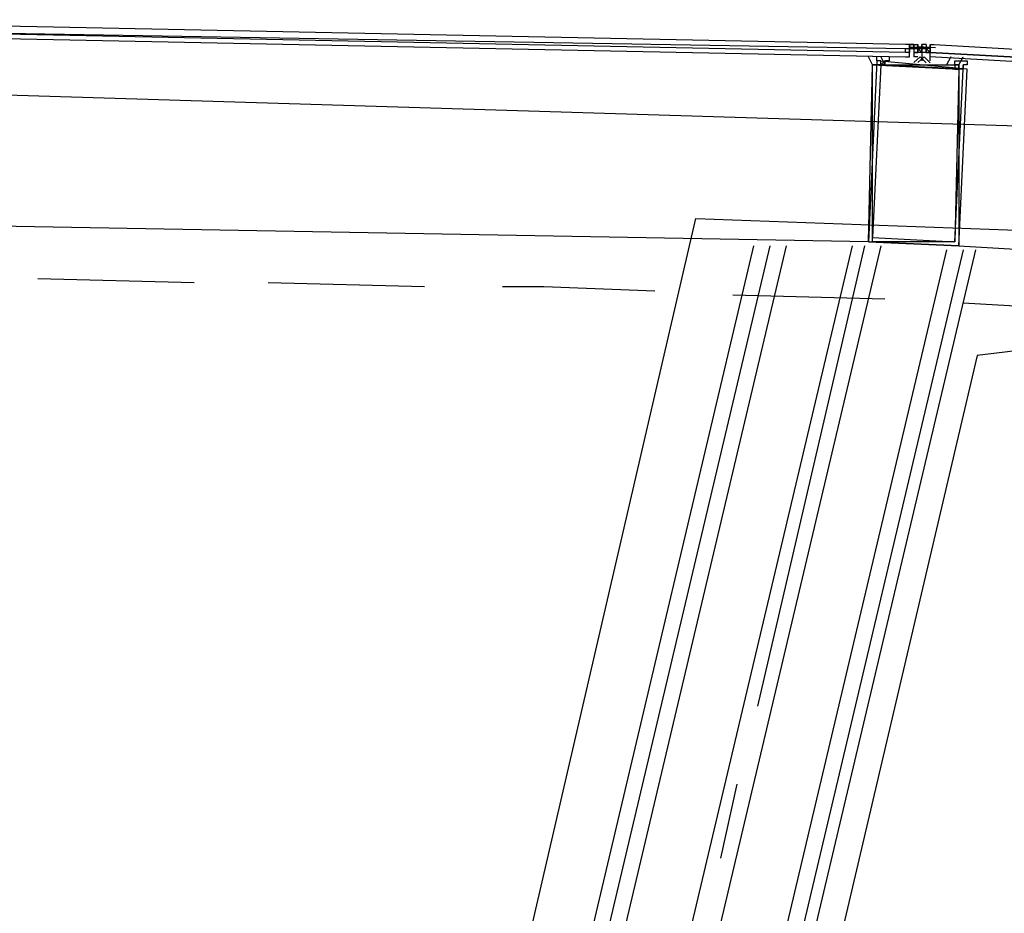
# Model space of a CAD drawing. Header units: feet. Extents: x -79 to 198, y -22 to 181.
# Tile 140 of 203: x 88.77 to 91.96, y 151.24 to 154.14. Entities that reach past the tile are written whole.
import ezdxf

# ---------------------------------------------------------------- set-up
doc = ezdxf.new("R2010")
doc.units = ezdxf.units.FT
doc.layers.add('A-AREA-UNIDAD', color=30, linetype='CONTINUOUS')
doc.layers.add('A-LINEA', color=7, linetype='CONTINUOUS')

msp = doc.modelspace()

# ---------------------------------------------------------------- linework, layer by layer
at = {"layer": 'A-AREA-UNIDAD'}
for points in [[(93.488, 137.6889), (92.352, 138.3289), (92.08, 138.9333), (92.288, 139.4489), (94.32, 140.6933), (94.32, 141.0489), (88.608, 142.2933), (88.608, 143.3422), (90.96, 153.4933), (95.36, 153.3333), (95.392, 153.6889), (86.112, 153.9733), (76.032, 153.3689)], [(95.872, 153.1022), (92.4, 153.2622), (92.32, 153.1022), (91.872, 153.0489), (89.408, 142.5422), (94.288, 141.3689), (94.368, 140.3378), (92.128, 138.9333), (92.88, 138.2222), (93.968, 137.8133), (93.968, 136.7822), (93.28, 134.0622), (93.408, 132.7289), (92.992, 131.1289), (92.48, 130.6489), (91.808, 127.6089), (96.288, 126.5778)]]:
    msp.add_lwpolyline(points, dxfattribs=at)
at = {"layer": 'A-LINEA'}
for p, q in [((91.5467, 154.0311), (91.5467, 154.0311)), ((91.56, 154.0311), (91.56, 154.0311)), ((91.64, 154.0311), (91.64, 154.0311)), ((91.6533, 154.0578), (91.6533, 154.0578)), ((91.6533, 154.0578), (91.6533, 154.0578)), ((91.6533, 154.0578), (91.6533, 154.0578)), ((91.6533, 154.0578), (91.6667, 154.0578)), ((91.6533, 154.0578), (91.6533, 154.0578)), ((91.6533, 154.0578), (91.6533, 154.0578)), ((91.6533, 154.0444), (91.6533, 154.0578)), ((91.6533, 154.0578), (91.6533, 154.0578)), ((91.6533, 154.0578), (91.6533, 154.0578)), ((91.6667, 154.0578), (91.6533, 154.0578)), ((91.6533, 154.0578), (91.6533, 154.0578)), ((91.6533, 154.0578), (91.6533, 154.0578)), ((91.6533, 154.0578), (91.6533, 154.0578)), ((91.6533, 154.0578), (91.6533, 154.0578)), ((91.6533, 154.0444), (91.6533, 154.0444)), ((91.6533, 154.0444), (91.6533, 154.0444)), ((91.6533, 154.0444), (91.6533, 154.0444)), ((91.6533, 154.0444), (91.6533, 154.0444)), ((91.6533, 154.0444), (91.6533, 154.0444)), ((91.6533, 154.0444), (91.6533, 154.0444)), ((91.6533, 154.0444), (91.6533, 154.0444)), ((91.6533, 154.0444), (91.6533, 154.0444)), ((91.6533, 154.0311), (91.6533, 154.0444)), ((91.6533, 154.0444), (91.6667, 154.0444)), ((91.6533, 154.0444), (91.6533, 154.0444)), ((91.6533, 154.0444), (91.6667, 154.0444)), ((91.6533, 154.0444), (91.6533, 154.0444)), ((91.6533, 154.0444), (91.6533, 154.0444)), ((91.6533, 154.0444), (91.6533, 154.0444)), ((91.6533, 154.0444), (91.6533, 154.0444)), ((91.6533, 154.0444), (91.6533, 154.0444)), ((91.6533, 154.0444), (91.6667, 154.0444)), ((91.6533, 154.0444), (91.6533, 154.0444)), ((91.6533, 154.0444), (91.6533, 154.0444)), ((91.6533, 154.0444), (91.6533, 154.0444)), ((91.6533, 154.0444), (91.6533, 154.0444)), ((91.6533, 154.0444), (91.6533, 154.0444)), ((91.6533, 154.0444), (91.6533, 154.0311)), ((91.6533, 154.0444), (91.6533, 154.0444)), ((91.6533, 154.0444), (91.6533, 154.0444)), ((91.6533, 154.0444), (91.6533, 154.0444)), ((91.6533, 154.0444), (91.6533, 154.0444)), ((91.6533, 154.0444), (91.6533, 154.0444)), ((91.6533, 154.0444), (91.6533, 154.0444)), ((91.6533, 154.0444), (91.6533, 154.0311)), ((91.6533, 154.0178), (91.6533, 154.0311)), ((91.6533, 154.0311), (91.6533, 154.0311)), ((91.6533, 154.0311), (91.6533, 154.0311)), ((91.6533, 154.0311), (91.6533, 154.0311)), ((91.6533, 154.0311), (91.6533, 154.0311)), ((91.6533, 154.0311), (91.6533, 154.0311)), ((91.6533, 154.0311), (91.6533, 154.0311)), ((91.6533, 154.0311), (91.6533, 154.0311)), ((91.6533, 154.0311), (91.6533, 154.0311)), ((91.6533, 154.0311), (91.6533, 154.0311)), ((91.6533, 154.0311), (91.6533, 154.0311)), ((91.6533, 154.0178), (91.6533, 154.0311)), ((91.6533, 154.0311), (91.6533, 154.0311)), ((91.6533, 154.0178), (91.6533, 154.0311)), ((91.6533, 154.0311), (91.6533, 154.0311)), ((91.6533, 154.0311), (91.6533, 154.0311)), ((91.6533, 154.0311), (91.6533, 154.0311)), ((91.6533, 154.0311), (91.6533, 154.0311)), ((91.6533, 154.0311), (91.6533, 154.0311)), ((91.6561, 154.05), (91.7141, 154.0489)), ((91.6667, 154.0578), (91.6667, 154.0578)), ((91.6667, 154.0578), (91.6667, 154.0578)), ((91.6667, 154.0578), (91.68, 154.0578)), ((91.6667, 154.0578), (91.6667, 154.0578)), ((91.6667, 154.0578), (91.6667, 154.0578)), ((91.6667, 154.0578), (91.68, 154.0578)), ((91.6667, 154.0578), (91.6667, 154.0578)), ((91.6667, 154.0578), (91.6667, 154.0578)), ((91.6667, 154.0444), (91.6667, 154.0578)), ((91.6667, 154.0578), (91.6667, 154.0578)), ((91.6667, 154.0578), (91.6667, 154.0444)), ((91.6667, 154.0578), (91.6667, 154.0578)), ((91.6667, 154.0578), (91.6667, 154.0578)), ((91.6667, 154.0578), (91.6667, 154.0444)), ((91.6667, 154.0578), (91.6667, 154.0578)), ((91.6667, 154.0578), (91.6667, 154.0578)), ((91.6667, 154.0578), (91.6667, 154.0578)), ((91.6667, 154.0578), (91.6667, 154.0444)), ((91.6667, 154.0444), (91.6667, 154.0444)), ((91.6667, 154.0444), (91.6667, 154.0444)), ((91.6667, 154.0444), (91.6667, 154.0311)), ((91.6667, 154.0444), (91.6667, 154.0444)), ((91.6667, 154.0444), (91.6667, 154.0444)), ((91.68, 154.0444), (91.6667, 154.0444)), ((91.6667, 154.0444), (91.6667, 154.0444)), ((91.6667, 154.0444), (91.6667, 154.0444)), ((91.68, 154.0444), (91.6667, 154.0444)), ((91.6667, 154.0444), (91.6667, 154.0444)), ((91.6667, 154.0444), (91.6667, 154.0444)), ((91.6667, 154.0444), (91.68, 154.0444)), ((91.6667, 154.0444), (91.68, 154.0444)), ((91.6667, 154.0444), (91.6667, 154.0444)), ((91.6667, 154.0444), (91.6667, 154.0444)), ((91.6667, 154.0444), (91.6667, 154.0444)), ((91.6667, 154.0444), (91.6667, 154.0444)), ((91.6667, 154.0444), (91.6667, 154.0444)), ((91.6667, 154.0444), (91.6667, 154.0444)), ((91.6667, 154.0444), (91.6667, 154.0444)), ((91.6667, 154.0444), (91.6667, 154.0444)), ((91.6667, 154.0444), (91.6667, 154.0444)), ((91.6667, 154.0444), (91.6667, 154.0444)), ((91.6667, 154.0444), (91.6667, 154.0444)), ((91.6667, 154.0444), (91.6667, 154.0444)), ((91.6667, 154.0444), (91.6667, 154.0444)), ((91.6667, 154.0444), (91.6667, 154.0444)), ((91.68, 154.0444), (91.6667, 154.0444)), ((91.6667, 154.0444), (91.6667, 154.0444)), ((91.6667, 154.0444), (91.6667, 154.0444)), ((91.6667, 154.0444), (91.6667, 154.0444)), ((91.68, 154.0444), (91.6667, 154.0444)), ((91.6667, 154.0444), (91.6667, 154.0444)), ((91.6667, 154.0444), (91.6667, 154.0444)), ((91.6667, 154.0444), (91.6667, 154.0444)), ((91.68, 154.0311), (91.6667, 154.0311)), ((91.6667, 154.0311), (91.68, 154.0311)), ((91.6667, 154.0311), (91.6667, 154.0311)), ((91.68, 154.0311), (91.6667, 154.0311)), ((91.6667, 154.0311), (91.6667, 154.0311)), ((91.6667, 154.0311), (91.6667, 154.0311)), ((91.6667, 154.0311), (91.6667, 154.0311)), ((91.6667, 154.0311), (91.6667, 154.0311)), ((91.6667, 154.0311), (91.6667, 154.0311)), ((91.6667, 154.0311), (91.68, 154.0311)), ((91.6667, 154.0311), (91.6667, 154.0311)), ((91.6667, 154.0311), (91.6667, 154.0311)), ((91.6667, 154.0311), (91.6667, 154.0311)), ((91.6667, 154.0311), (91.6667, 154.0311)), ((91.6667, 154.0311), (91.6667, 154.0311)), ((91.6667, 154.0311), (91.6667, 154.0311)), ((91.6667, 154.0311), (91.6667, 154.0311)), ((91.6667, 154.0311), (91.6667, 154.0311)), ((91.6667, 154.0311), (91.6667, 154.0311)), ((91.6667, 154.0311), (91.6667, 154.0311)), ((91.6667, 154.0311), (91.6667, 154.0311)), ((91.6667, 154.0311), (91.6667, 154.0311)), ((91.6667, 154.0311), (91.6667, 154.0311)), ((91.6667, 154.0311), (91.6667, 154.0311)), ((91.6667, 154.0311), (91.6667, 154.0311)), ((91.6667, 154.0311), (91.6667, 154.0311)), ((91.6667, 154.0311), (91.6667, 154.0311)), ((91.6667, 154.0311), (91.6667, 154.0311)), ((91.6667, 154.0311), (91.6667, 154.0311)), ((91.6667, 154.0311), (91.6667, 154.0311)), ((91.6798, 154.0512), (91.7377, 154.0479)), ((91.68, 154.0578), (91.68, 154.0578)), ((91.68, 154.0578), (91.68, 154.0578)), ((91.68, 154.0578), (91.68, 154.0578)), ((91.68, 154.0578), (91.68, 154.0578)), ((91.68, 154.0578), (91.68, 154.0578)), ((91.68, 154.0578), (91.68, 154.0578)), ((91.68, 154.0578), (91.68, 154.0578)), ((91.68, 154.0444), (91.68, 154.0578)), ((91.68, 154.0578), (91.68, 154.0578)), ((91.68, 154.0578), (91.68, 154.0578)), ((91.68, 154.0578), (91.68, 154.0578)), ((91.68, 154.0578), (91.68, 154.0578)), ((91.68, 154.0578), (91.68, 154.0578)), ((91.68, 154.0578), (91.68, 154.0578)), ((91.68, 154.0578), (91.68, 154.0578)), ((91.68, 154.0578), (91.68, 154.0578)), ((91.68, 154.0578), (91.68, 154.0578)), ((91.68, 154.0578), (91.68, 154.0578)), ((91.68, 154.0578), (91.68, 154.0578)), ((91.68, 154.0578), (91.68, 154.0578)), ((91.68, 154.0578), (91.68, 154.0444)), ((91.68, 154.0578), (91.68, 154.0578)), ((91.68, 154.0578), (91.68, 154.0578)), ((91.68, 154.0578), (91.68, 154.0578)), ((91.68, 154.0444), (91.68, 154.0578)), ((91.68, 154.0578), (91.68, 154.0578)), ((91.68, 154.0578), (91.68, 154.0578)), ((91.68, 154.0444), (91.68, 154.0444)), ((91.68, 154.0444), (91.68, 154.0444)), ((91.68, 154.0444), (91.68, 154.0444)), ((91.68, 154.0444), (91.68, 154.0444)), ((91.68, 154.0444), (91.68, 154.0444)), ((91.68, 154.0444), (91.68, 154.0444)), ((91.68, 154.0444), (91.68, 154.0444)), ((91.68, 154.0444), (91.68, 154.0444)), ((91.68, 154.0444), (91.68, 154.0444)), ((91.68, 154.0444), (91.68, 154.0444)), ((91.68, 154.0444), (91.68, 154.0444)), ((91.68, 154.0444), (91.68, 154.0444)), ((91.68, 154.0444), (91.68, 154.0444)), ((91.68, 154.0444), (91.68, 154.0444)), ((91.68, 154.0444), (91.68, 154.0444)), ((91.68, 154.0444), (91.68, 154.0444)), ((91.68, 154.0444), (91.68, 154.0444)), ((91.68, 154.0444), (91.68, 154.0444)), ((91.68, 154.0444), (91.68, 154.0444)), ((91.68, 154.0444), (91.68, 154.0444)), ((91.68, 154.0444), (91.6933, 154.0311)), ((91.68, 154.0444), (91.68, 154.0311)), ((91.68, 154.0444), (91.68, 154.0444)), ((91.68, 154.0444), (91.68, 154.0444)), ((91.68, 154.0444), (91.68, 154.0444)), ((91.68, 154.0444), (91.68, 154.0444)), ((91.68, 154.0444), (91.68, 154.0444)), ((91.68, 154.0444), (91.68, 154.0444)), ((91.68, 154.0444), (91.68, 154.0444)), ((91.68, 154.0311), (91.68, 154.0444)), ((91.68, 154.0444), (91.68, 154.0444)), ((91.68, 154.0444), (91.68, 154.0444)), ((91.68, 154.0311), (91.68, 154.0444)), ((91.68, 154.0444), (91.68, 154.0444)), ((91.68, 154.0444), (91.68, 154.0444)), ((91.68, 154.0444), (91.68, 154.0444)), ((91.68, 154.0444), (91.68, 154.0444)), ((91.68, 154.0444), (91.68, 154.0444)), ((91.68, 154.0444), (91.68, 154.0444)), ((91.68, 154.0444), (91.68, 154.0444)), ((91.68, 154.0444), (91.68, 154.0444)), ((91.68, 154.0444), (91.68, 154.0444)), ((91.68, 154.0444), (91.68, 154.0444)), ((91.68, 154.0311), (91.68, 154.0444)), ((91.68, 154.0444), (91.68, 154.0444)), ((91.68, 154.0444), (91.68, 154.0444)), ((91.68, 154.0444), (91.68, 154.0444)), ((91.68, 154.0444), (91.68, 154.0444)), ((91.68, 154.0444), (91.68, 154.0311)), ((91.68, 154.0444), (91.6933, 154.0444)), ((91.68, 154.0444), (91.68, 154.0311)), ((91.68, 154.0444), (91.68, 154.0444)), ((91.68, 154.0444), (91.68, 154.0444)), ((91.68, 154.0444), (91.68, 154.0444)), ((91.68, 154.0444), (91.68, 154.0444)), ((91.68, 154.0444), (91.68, 154.0444)), ((91.6933, 154.0311), (91.68, 154.0444)), ((91.68, 154.0311), (91.68, 154.0311)), ((91.68, 154.0311), (91.68, 154.0311)), ((91.68, 154.0311), (91.68, 154.0311)), ((91.68, 154.0311), (91.68, 154.0311)), ((91.68, 154.0311), (91.68, 154.0311)), ((91.68, 154.0311), (91.68, 154.0311)), ((91.6933, 154.0311), (91.68, 154.0311)), ((91.68, 154.0311), (91.68, 154.0311)), ((91.6933, 154.0311), (91.68, 154.0311)), ((91.68, 154.0311), (91.68, 154.0311)), ((91.68, 154.0311), (91.68, 154.0311)), ((91.68, 154.0311), (91.68, 154.0311)), ((91.68, 154.0311), (91.68, 154.0311)), ((91.68, 154.0311), (91.68, 154.0311)), ((91.68, 154.0311), (91.68, 154.0311)), ((91.68, 154.0311), (91.68, 154.0311)), ((91.68, 154.0311), (91.68, 154.0311)), ((91.68, 154.0311), (91.68, 154.0311)), ((91.68, 154.0311), (91.68, 154.0311)), ((91.68, 154.0311), (91.68, 154.0311)), ((91.68, 154.0311), (91.68, 154.0311)), ((91.68, 154.0311), (91.68, 154.0311)), ((91.68, 154.0311), (91.68, 154.0311)), ((91.68, 154.0311), (91.68, 154.0311)), ((91.68, 154.0311), (91.68, 154.0311)), ((91.6933, 154.0311), (91.68, 154.0311)), ((91.68, 154.0311), (91.68, 154.0311)), ((91.68, 154.0311), (91.68, 154.0311)), ((91.6933, 154.0578), (91.6933, 154.0578)), ((91.6933, 154.0444), (91.6933, 154.0578)), ((91.6933, 154.0578), (91.6933, 154.0578)), ((91.6933, 154.0578), (91.6933, 154.0578)), ((91.6933, 154.0578), (91.6933, 154.0578)), ((91.6933, 154.0578), (91.6933, 154.0578)), ((91.6933, 154.0578), (91.6933, 154.0578)), ((91.6933, 154.0444), (91.6933, 154.0578)), ((91.6933, 154.0578), (91.6933, 154.0578)), ((91.6933, 154.0578), (91.6933, 154.0578)), ((91.6933, 154.0444), (91.6933, 154.0578)), ((91.6933, 154.0578), (91.6933, 154.0578)), ((91.6933, 154.0578), (91.6933, 154.0578)), ((91.6933, 154.0578), (91.6933, 154.0578)), ((91.6933, 154.0578), (91.6933, 154.0578)), ((91.6933, 154.0444), (91.6933, 154.0578)), ((91.6933, 154.0578), (91.6933, 154.0578)), ((91.6933, 154.0578), (91.6933, 154.0578)), ((91.6933, 154.0578), (91.6933, 154.0578)), ((91.6933, 154.0578), (91.6933, 154.0578)), ((91.6933, 154.0578), (91.6933, 154.0444)), ((91.6933, 154.0578), (91.6933, 154.0578)), ((91.6933, 154.0578), (91.6933, 154.0578)), ((91.6933, 154.0578), (91.6933, 154.0578)), ((91.7067, 154.0578), (91.6933, 154.0578)), ((91.6933, 154.0444), (91.6933, 154.0444)), ((91.6933, 154.0444), (91.6933, 154.0444)), ((91.6933, 154.0444), (91.6933, 154.0444)), ((91.6933, 154.0311), (91.6933, 154.0444)), ((91.7067, 154.0444), (91.6933, 154.0444)), ((91.6933, 154.0444), (91.6933, 154.0444)), ((91.6933, 154.0444), (91.6933, 154.0444)), ((91.6933, 154.0444), (91.6933, 154.0444)), ((91.6933, 154.0444), (91.6933, 154.0311)), ((91.6933, 154.0444), (91.6933, 154.0444)), ((91.6933, 154.0444), (91.6933, 154.0444)), ((91.6933, 154.0444), (91.6933, 154.0444)), ((91.6933, 154.0444), (91.6933, 154.0444)), ((91.6933, 154.0444), (91.6933, 154.0444)), ((91.6933, 154.0444), (91.6933, 154.0444)), ((91.6933, 154.0444), (91.6933, 154.0444)), ((91.6933, 154.0444), (91.6933, 154.0444)), ((91.6933, 154.0444), (91.6933, 154.0444)), ((91.6933, 154.0444), (91.6933, 154.0444)), ((91.6933, 154.0444), (91.6933, 154.0444)), ((91.6933, 154.0311), (91.6933, 154.0444)), ((91.7067, 154.0444), (91.6933, 154.0444)), ((91.6933, 154.0444), (91.6933, 154.0444)), ((91.6933, 154.0444), (91.6933, 154.0444)), ((91.6933, 154.0444), (91.6933, 154.0444)), ((91.6933, 154.0444), (91.6933, 154.0444)), ((91.6933, 154.0444), (91.6933, 154.0444)), ((91.6933, 154.0444), (91.7067, 154.0444)), ((91.6933, 154.0444), (91.6933, 154.0444)), ((91.6933, 154.0444), (91.7067, 154.0444)), ((91.6933, 154.0444), (91.6933, 154.0444)), ((91.6933, 154.0444), (91.6933, 154.0444)), ((91.6933, 154.0444), (91.6933, 154.0444)), ((91.6933, 154.0311), (91.6933, 154.0444)), ((91.6933, 154.0444), (91.6933, 154.0444)), ((91.6933, 154.0444), (91.6933, 154.0444)), ((91.6933, 154.0444), (91.6933, 154.0444)), ((91.6933, 154.0444), (91.6933, 154.0444)), ((91.6933, 154.0444), (91.6933, 154.0444)), ((91.6933, 154.0444), (91.6933, 154.0444)), ((91.6933, 154.0444), (91.6933, 154.0444)), ((91.6933, 154.0444), (91.6933, 154.0444)), ((91.6933, 154.0444), (91.6933, 154.0444)), ((91.6933, 154.0444), (91.6933, 154.0444)), ((91.6933, 154.0444), (91.6933, 154.0444)), ((91.6933, 154.0444), (91.6933, 154.0444)), ((91.6933, 154.0444), (91.6933, 154.0444)), ((91.6933, 154.0444), (91.6933, 154.0444)), ((91.6933, 154.0444), (91.6933, 154.0444)), ((91.6933, 154.0444), (91.6933, 154.0444)), ((91.6933, 154.0444), (91.6933, 154.0444)), ((91.6933, 154.0444), (91.6933, 154.0444)), ((91.6933, 154.0444), (91.6933, 154.0444)), ((91.6933, 154.0444), (91.6933, 154.0311)), ((91.6933, 154.0444), (91.6933, 154.0444)), ((91.6933, 154.0444), (91.6933, 154.0444)), ((91.6933, 154.0444), (91.6933, 154.0444)), ((91.6933, 154.0444), (91.6933, 154.0444)), ((91.6933, 154.0444), (91.6933, 154.0444)), ((91.6933, 154.0444), (91.6933, 154.0444)), ((91.6933, 154.0311), (91.6933, 154.0311)), ((91.6933, 154.0311), (91.6933, 154.0311)), ((91.6933, 154.0311), (91.6933, 154.0311)), ((91.6933, 154.0311), (91.6933, 154.0311)), ((91.6933, 154.0311), (91.6933, 154.0311)), ((91.6933, 154.0311), (91.6933, 154.0311)), ((91.6933, 154.0311), (91.6933, 154.0311)), ((91.7067, 154.0311), (91.6933, 154.0311)), ((91.6933, 154.0311), (91.6933, 154.0311)), ((91.6933, 154.0311), (91.6933, 154.0311)), ((91.6933, 154.0311), (91.6933, 154.0311)), ((91.6933, 154.0311), (91.6933, 154.0311)), ((91.6933, 154.0311), (91.6933, 154.0311)), ((91.6933, 154.0311), (91.6933, 154.0311)), ((91.6933, 154.0311), (91.6933, 154.0311)), ((91.6933, 154.0311), (91.6933, 154.0311)), ((91.6933, 154.0311), (91.6933, 154.0311)), ((91.6933, 154.0311), (91.6933, 154.0311)), ((91.6933, 154.0311), (91.6933, 154.0311)), ((91.6933, 154.0311), (91.6933, 154.0311)), ((91.6933, 154.0311), (91.6933, 154.0311)), ((91.6933, 154.0311), (91.6933, 154.0311)), ((91.6933, 154.0311), (91.6933, 154.0311)), ((91.6933, 154.0311), (91.6933, 154.0311)), ((91.6933, 154.0311), (91.6933, 154.0311)), ((91.7067, 154.0578), (91.7067, 154.0578)), ((91.7067, 154.0578), (91.7067, 154.0578)), ((91.7067, 154.0578), (91.7067, 154.0578)), ((91.7067, 154.0578), (91.7067, 154.0578)), ((91.7067, 154.0578), (91.7067, 154.0444)), ((91.7067, 154.0578), (91.7067, 154.0578)), ((91.7067, 154.0578), (91.7067, 154.0578)), ((91.7067, 154.0578), (91.7067, 154.0578)), ((91.7067, 154.0578), (91.7067, 154.0578)), ((91.7067, 154.0578), (91.7067, 154.0444)), ((91.7067, 154.0444), (91.7067, 154.0444)), ((91.7067, 154.0444), (91.7067, 154.0444)), ((91.7067, 154.0444), (91.7067, 154.0444)), ((91.7067, 154.0444), (91.7067, 154.0444)), ((91.7067, 154.0444), (91.7067, 154.0444)), ((91.7067, 154.0444), (91.7067, 154.0444)), ((91.7067, 154.0444), (91.7067, 154.0444)), ((91.7067, 154.0444), (91.7067, 154.0444)), ((91.72, 154.0444), (91.7067, 154.0444)), ((91.7067, 154.0444), (91.7067, 154.0444)), ((91.7067, 154.0444), (91.7067, 154.0444)), ((91.7067, 154.0444), (91.7067, 154.0444)), ((91.7067, 154.0444), (91.7067, 154.0444)), ((91.7067, 154.0444), (91.7067, 154.0444)), ((91.7067, 154.0444), (91.7067, 154.0444)), ((91.72, 154.0444), (91.7067, 154.0444)), ((91.7067, 154.0311), (91.7067, 154.0444)), ((91.7067, 154.0444), (91.7067, 154.0444)), ((91.72, 154.0444), (91.7067, 154.0444)), ((91.7067, 154.0444), (91.7067, 154.0444)), ((91.7067, 154.0444), (91.7067, 154.0444)), ((91.7067, 154.0444), (91.7067, 154.0444)), ((91.7067, 154.0444), (91.7067, 154.0444)), ((91.7067, 154.0444), (91.7067, 154.0444)), ((91.7067, 154.0444), (91.7067, 154.0444)), ((91.7067, 154.0444), (91.7067, 154.0444)), ((91.7067, 154.0444), (91.7067, 154.0444)), ((91.7067, 154.0444), (91.7067, 154.0444)), ((91.7067, 154.0444), (91.7067, 154.0444)), ((91.7067, 154.0444), (91.7067, 154.0444)), ((91.7067, 154.0444), (91.7067, 154.0444)), ((91.7067, 154.0311), (91.7067, 154.0444)), ((91.7067, 154.0444), (91.7067, 154.0444)), ((91.7067, 154.0311), (91.7067, 154.0444)), ((91.7067, 154.0444), (91.7067, 154.0444)), ((91.7067, 154.0311), (91.7067, 154.0311)), ((91.72, 154.0311), (91.7067, 154.0311)), ((91.72, 154.0311), (91.7067, 154.0311)), ((91.7067, 154.0311), (91.7067, 154.0311)), ((91.7067, 154.0311), (91.7067, 154.0311)), ((91.7067, 154.0311), (91.7067, 154.0311)), ((91.7067, 154.0311), (91.7067, 154.0311)), ((91.7067, 154.0311), (91.7067, 154.0311)), ((91.7067, 154.0311), (91.7067, 154.0311)), ((91.7067, 154.0311), (91.7067, 154.0311)), ((91.7067, 154.0311), (91.7067, 154.0311)), ((91.7067, 154.0311), (91.7067, 154.0311)), ((91.7067, 154.0311), (91.7067, 154.0311)), ((91.7067, 154.0311), (91.7067, 154.0311)), ((91.7067, 154.0311), (91.7067, 154.0311)), ((91.7067, 154.0311), (91.7067, 154.0311)), ((91.7067, 154.0311), (91.7067, 154.0311)), ((91.7067, 154.0311), (91.7067, 154.0311)), ((91.7067, 154.0311), (91.7067, 154.0311)), ((91.7067, 154.0311), (91.7067, 154.0311)), ((91.7067, 154.0311), (91.72, 154.0311)), ((91.7067, 154.0311), (91.7067, 154.0311)), ((91.7067, 154.0311), (91.7067, 154.0311)), ((91.7067, 154.0311), (91.7067, 154.0311)), ((91.7067, 154.0311), (91.7067, 154.0311)), ((91.7067, 154.0311), (91.7067, 154.0311)), ((91.7067, 154.0311), (91.7067, 154.0311)), ((91.7067, 154.0311), (91.7067, 154.0311)), ((91.7067, 154.0311), (91.7067, 154.0311)), ((91.7067, 154.0311), (91.7067, 154.0311)), ((91.7067, 154.0311), (91.7067, 154.0311)), ((91.7067, 154.0311), (91.7067, 154.0311)), ((91.72, 154.0578), (91.72, 154.0578)), ((91.72, 154.0578), (91.72, 154.0578)), ((91.72, 154.0578), (91.72, 154.0444)), ((91.72, 154.0578), (91.72, 154.0578)), ((91.72, 154.0578), (91.72, 154.0578)), ((91.72, 154.0578), (91.72, 154.0578)), ((91.72, 154.0578), (91.72, 154.0444)), ((91.72, 154.0578), (91.72, 154.0578)), ((91.72, 154.0578), (91.72, 154.0578)), ((91.72, 154.0444), (91.72, 154.0578)), ((91.72, 154.0578), (91.72, 154.0578)), ((91.72, 154.0578), (91.72, 154.0578)), ((91.72, 154.0311), (91.72, 154.0444)), ((91.72, 154.0444), (91.72, 154.0444)), ((91.72, 154.0444), (91.72, 154.0444)), ((91.72, 154.0444), (91.72, 154.0444)), ((91.72, 154.0444), (91.72, 154.0444)), ((91.72, 154.0444), (91.72, 154.0444)), ((91.72, 154.0444), (91.72, 154.0444)), ((91.72, 154.0444), (91.72, 154.0444)), ((91.72, 154.0444), (91.72, 154.0444)), ((91.72, 154.0444), (91.72, 154.0444)), ((91.72, 154.0444), (91.72, 154.0444)), ((91.72, 154.0444), (91.72, 154.0444)), ((91.72, 154.0444), (91.72, 154.0444)), ((91.72, 154.0444), (91.72, 154.0444)), ((91.72, 154.0444), (91.72, 154.0444)), ((91.72, 154.0444), (91.72, 154.0444)), ((91.72, 154.0444), (91.72, 154.0311)), ((91.72, 154.0444), (91.72, 154.0444)), ((91.72, 154.0444), (91.72, 154.0444)), ((91.72, 154.0444), (91.72, 154.0311)), ((91.72, 154.0444), (91.72, 154.0444)), ((91.72, 154.0444), (91.72, 154.0444)), ((91.72, 154.0444), (91.72, 154.0444)), ((91.72, 154.0444), (91.72, 154.0444)), ((91.72, 154.0311), (91.72, 154.0311)), ((91.72, 154.0178), (91.72, 154.0311)), ((91.72, 154.0311), (91.72, 154.0311)), ((91.72, 154.0311), (91.72, 154.0311)), ((91.72, 154.0311), (91.72, 154.0311)), ((91.72, 154.0311), (91.72, 154.0311)), ((91.72, 154.0178), (91.72, 154.0311)), ((91.72, 154.0178), (91.72, 154.0311)), ((91.72, 154.0311), (91.72, 154.0311)), ((91.72, 154.0311), (91.72, 154.0311)), ((91.72, 154.0311), (91.72, 154.0311)), ((91.72, 154.0311), (91.72, 154.0311)), ((91.72, 154.0311), (91.72, 154.0311)), ((91.72, 154.0311), (91.72, 154.0311)), ((91.5333, 154.0044), (91.5333, 154.0044)), ((91.56, 154.0178), (91.56, 154.0178)), ((91.56, 154.0044), (91.56, 154.0044)), ((91.5733, 154.0178), (91.5733, 154.0178)), ((91.5733, 154.0178), (91.5733, 154.0178)), ((91.6533, 154.0178), (91.6533, 154.0178)), ((91.6533, 154.0178), (91.6533, 154.0178)), ((91.6533, 154.0178), (91.6533, 154.0178)), ((91.6533, 154.0178), (91.6533, 154.0178)), ((91.6533, 154.0178), (91.6533, 154.0178)), ((91.6533, 154.0178), (91.6533, 154.0178)), ((91.6533, 154.0178), (91.6533, 154.0178)), ((91.6533, 154.0178), (91.6533, 154.0178)), ((91.68, 154.0178), (91.6667, 154.0178)), ((91.6667, 154.0178), (91.6667, 154.0178)), ((91.6667, 154.0178), (91.6667, 154.0178)), ((91.6667, 154.0178), (91.6667, 154.0178)), ((91.6667, 154.0178), (91.6667, 154.0178)), ((91.6667, 154.0178), (91.6667, 154.0178)), ((91.6667, 154.0178), (91.6667, 154.0178)), ((91.6933, 154.0178), (91.6933, 154.0178)), ((91.6933, 154.0178), (91.6933, 154.0178)), ((91.6933, 154.0178), (91.6933, 154.0178)), ((91.6933, 154.0178), (91.6933, 154.0178)), ((91.6933, 154.0178), (91.6933, 154.0178)), ((91.6933, 154.0178), (91.6933, 154.0178)), ((91.6933, 154.0178), (91.6933, 154.0178)), ((91.72, 154.0178), (91.72, 154.0178)), ((91.72, 154.0178), (91.72, 154.0178)), ((91.72, 154.0178), (91.72, 154.0178)), ((91.72, 154.0178), (91.72, 154.0178)), ((91.72, 154.0178), (91.72, 154.0178)), ((91.72, 154.0178), (91.72, 154.0178)), ((91.72, 154.0178), (91.72, 154.0178)), ((91.72, 154.0178), (91.72, 154.0178)), ((91.72, 154.0178), (91.72, 154.0178)), ((91.72, 154.0178), (91.72, 154.0178)), ((91.72, 154.0178), (91.72, 154.0178)), ((91.72, 154.0044), (91.72, 154.0044)), ((91.52, 153.4178), (87.8133, 153.4844)), ((91.1467, 153.4044), (86.1467, 132.2444)), ((91.2, 153.4044), (86.1867, 132.2311)), ((91.2533, 153.4044), (86.24, 132.2178)), ((91.4667, 153.4044), (86.44, 132.1644)), ((91.56, 153.4044), (86.5333, 132.1511)), ((91.7733, 153.3911), (86.7333, 132.0978)), ((91.8267, 153.3911), (86.7867, 132.0844)), ((91.8667, 153.3911), (86.8267, 132.0711)), ((91.5067, 153.4044), (91.16, 151.9111)), ((91.8133, 153.4044), (95.5067, 153.1911)), ((89.3333, 153.2844), (88.8267, 153.2978)), ((90.08, 153.2711), (89.5733, 153.2844)), ((91.5733, 153.2311), (91.08, 153.2444)), ((92.3333, 153.1911), (91.8267, 153.2178)), ((91.0933, 151.6578), (91.04, 151.4178))]:
    msp.add_line(p, q, dxfattribs=at)
for points in [[(91.64, 154.0578), (87.7067, 154.1378), (87.7067, 154.1111), (91.64, 154.0444), (91.6533, 154.0444), (91.6533, 154.0578), (91.64, 154.0578)], [(91.6533, 154.0311), (91.64, 154.0311), (87.7067, 154.1111), (87.7067, 154.0978), (91.64, 154.0178), (91.6533, 154.0178), (91.6533, 154.0311)], [(91.6533, 154.0178), (91.6533, 154.0311), (91.64, 154.0311), (91.64, 154.0444), (91.6533, 154.0444), (91.6533, 154.0578), (91.64, 154.0578)], [(91.6667, 154.0444), (91.6533, 154.0444), (91.6533, 154.0578)], [(91.6533, 154.0578), (91.6533, 154.0578), (91.6533, 154.0444), (91.6533, 154.0311), (91.6533, 154.0311)], [(91.6667, 154.0578), (91.6667, 154.0444), (91.6667, 154.0311), (91.6667, 154.0178)], [(91.68, 154.0444), (91.68, 154.0311), (91.6667, 154.0311)], [(91.6667, 154.0444), (91.6667, 154.0444), (91.6667, 154.0311)], [(91.6933, 154.0311), (91.6933, 154.0444), (91.68, 154.0444)], [(91.6933, 154.0578), (91.6933, 154.0444), (91.7067, 154.0444), (91.7067, 154.0311), (91.6933, 154.0311), (91.6933, 154.0178), (91.6933, 154.0044)], [(91.72, 154.0311), (91.72, 154.0311), (91.7067, 154.0444)], [(91.7333, 154.0578), (95.6667, 153.8311), (95.6667, 153.8178), (91.72, 154.0311), (91.72, 154.0444), (91.72, 154.0578), (91.7333, 154.0578)], [(91.72, 154.0044), (91.72, 154.0178), (91.72, 154.0311), (91.72, 154.0444), (91.72, 154.0578)], [(91.72, 154.0311), (95.6667, 153.8178), (95.6667, 153.8044), (95.6667, 153.7911), (91.72, 154.0178), (91.72, 154.0311)], [(91.5333, 153.9911), (91.52, 154.0178), (91.52, 154.0178)], [(91.52, 153.4178), (91.8133, 153.4044), (91.84, 153.9778), (91.5467, 154.0044), (91.52, 153.4178)], [(91.5333, 154.0178), (91.5333, 154.0178), (91.5333, 154.0178)], [(91.56, 154.0178), (91.56, 154.0178), (91.56, 154.0178), (91.56, 154.0178), (91.5733, 153.9911), (91.5733, 153.9911), (91.5467, 153.9911), (91.5467, 153.9911), (91.5467, 153.9911), (91.5467, 153.9911), (91.5467, 153.9911), (91.5467, 153.9911), (91.5467, 153.9911), (91.5333, 153.9911), (91.5333, 153.9911), (91.5333, 153.9911), (91.5333, 153.9911), (91.5333, 153.9911), (91.5333, 153.9911)], [(91.5867, 154.0178), (91.5867, 154.0178), (91.5867, 154.0178), (91.5867, 154.0044), (91.5867, 154.0044), (91.5733, 154.0044), (91.5733, 154.0044), (91.5733, 153.9911), (91.5733, 153.9911), (91.5733, 153.9911), (91.56, 153.9911), (91.56, 153.9911), (91.56, 153.9911), (91.56, 153.9911), (91.56, 153.9911), (91.56, 154.0044), (91.56, 154.0044), (91.5467, 154.0044), (91.5467, 154.0044), (91.5467, 154.0178), (91.5467, 154.0178)], [(91.5467, 154.0178), (91.5467, 154.0178), (91.5467, 154.0178)], [(91.5733, 154.0044), (91.56, 153.9911), (91.56, 153.9911), (91.56, 154.0044)], [(91.7067, 153.9975), (91.6876, 154.0178), (91.6667, 153.9994)], [(91.72, 153.9979), (91.7005, 154.0178), (91.68, 153.999)], [(91.7867, 154.0178), (91.7867, 154.0178), (91.7867, 154.0178), (91.7867, 154.0178), (91.7733, 153.9911), (91.7733, 153.9911), (91.8, 153.9911), (91.8, 153.9911), (91.8, 153.9911), (91.8, 153.9911), (91.8, 153.9778), (91.8, 153.9778), (91.8, 153.9778), (91.8133, 153.9778), (91.8133, 153.9911), (91.8133, 153.9911), (91.8133, 153.9911), (91.8133, 153.9911), (91.8133, 153.9911), (91.8133, 153.9911), (91.8267, 154.0178), (91.8267, 154.0178)], [(91.8, 154.0178), (91.8, 154.0178), (91.8, 154.0178)], [(91.8133, 154.0044), (91.8133, 154.0044), (91.8267, 154.0044), (91.8267, 154.0044), (91.84, 154.0044), (91.84, 154.0044), (91.84, 154.0044), (91.84, 153.9911), (91.84, 153.9911), (91.8267, 153.9911), (91.8267, 153.9911), (91.8267, 153.9778), (91.8267, 153.9778), (91.8267, 153.9778), (91.8267, 153.9778), (91.8267, 153.9778), (91.8133, 153.9778), (91.8133, 153.9778), (91.8133, 153.9778), (91.8133, 153.9911), (91.8133, 153.9911), (91.8, 153.9911), (91.8, 153.9911), (91.8, 154.0044), (91.8, 154.0044), (91.8133, 154.0044)], [(91.8133, 154.0178), (91.8133, 154.0178), (91.8133, 154.0178)], [(91.8133, 153.4044), (91.52, 153.4178), (91.5333, 153.9911), (91.8133, 153.9911), (91.8133, 153.4044)], [(91.5333, 153.4311), (91.8, 153.4178), (91.8267, 153.9778), (91.56, 153.9911), (91.5333, 153.4311)], [(91.8, 153.4178), (91.5333, 153.4178), (91.5333, 153.9911), (91.8133, 153.9778), (91.8, 153.4178)], [(90.8267, 153.2578), (90.4667, 153.2711), (90.3333, 153.2711)]]:
    msp.add_lwpolyline(points, dxfattribs=at)
for points in [[(91.5467, 153.9911), (91.5467, 153.9911), (91.5467, 153.9911), (91.5467, 153.9911)], [(91.8, 153.9911), (91.8, 153.9911), (91.8, 153.9911), (91.8, 153.9911)], [(91.8267, 153.9911), (91.8267, 153.9911), (91.8267, 153.9778), (91.8267, 153.9778)]]:
    msp.add_lwpolyline(points, close=True, dxfattribs=at)

doc.saveas('drawing.dxf')
